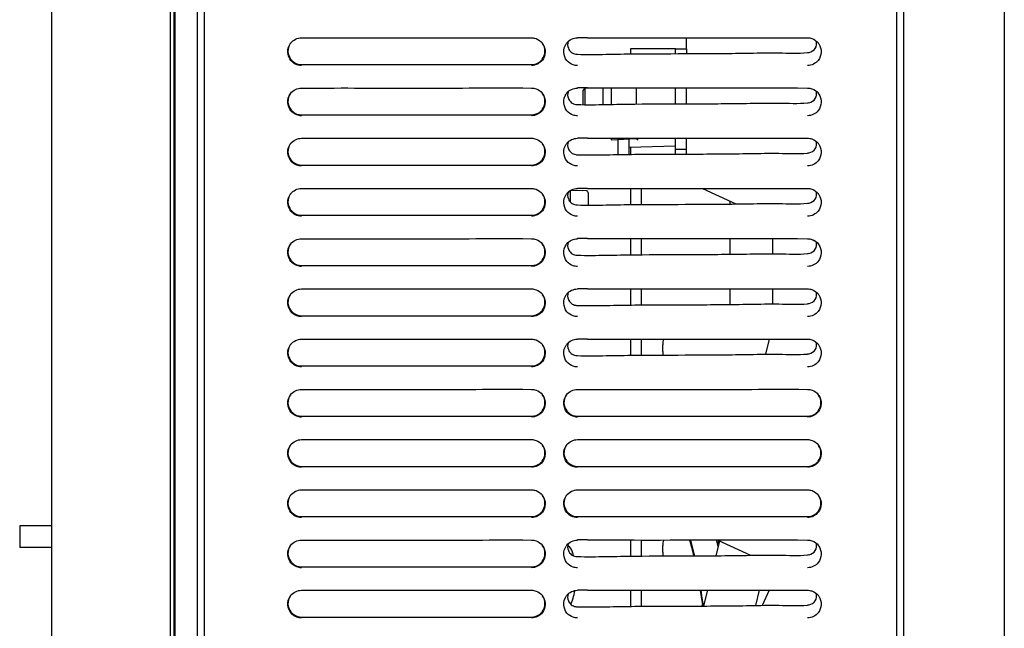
# Model space of a CAD drawing. Header units: millimetres. Extents: x 0 to 1500, y 0 to 1400.
# Tile 4 of 60: x 188 to 325, y 619 to 704. Entities that reach past the tile are written whole.
import ezdxf

# ---------------------------------------------------------------- set-up
doc = ezdxf.new("R2010")
doc.units = ezdxf.units.MM
doc.header["$LTSCALE"] = 91.259259
doc.layers.add('00_COMPONENTS', color=7, linetype='CONTINUOUS')

msp = doc.modelspace()

# ---------------------------------------------------------------- linework, layer by layer
at = {"layer": '00_COMPONENTS', "color": 7, "linetype": 'CONTINUOUS'}
for p, q in [((192.28, 471.58), (192.28, 996.08)), ((208.78, 996.08), (208.78, 480.08)), ((209.49, 479.47), (209.49, 996.08)), ((212.58, 459.58), (212.58, 996.08)), ((213.58, 459.08), (213.58, 996.08)), ((310.13, 459.58), (310.13, 996.08)), ((311.13, 459.58), (311.13, 867.27)), ((325.13, 864.7), (325.13, 461.17)), ((209.28, 723.08), (209.28, 479.68)), ((227.08, 701.62), (227.9, 701.62)), ((257.99, 701.63), (259.18, 701.62)), ((280.78, 700.19), (280.78, 701.62)), ((296.28, 701.63), (297.68, 701.62)), ((279.28, 700.08), (280.78, 700.08)), ((280.78, 700.08), (280.78, 699.41)), ((227.08, 694.62), (227.9, 694.62)), ((257.99, 694.63), (259.18, 694.62)), ((266.38, 694.28), (266.68, 694.58)), ((266.38, 692.32), (266.38, 694.28)), ((266.68, 692.32), (266.68, 694.58)), ((269.18, 694.58), (266.68, 694.58)), ((269.18, 692.34), (269.18, 694.62)), ((270.28, 694.62), (270.28, 692.35)), ((273.78, 694.62), (273.78, 692.38)), ((280.78, 692.41), (280.78, 694.62)), ((296.28, 694.63), (297.68, 694.62)), ((227.08, 687.62), (227.9, 687.62)), ((257.99, 687.63), (259.18, 687.62)), ((270.28, 687.62), (270.28, 687.4)), ((270.28, 687.4), (273.78, 687.58)), ((271.28, 685.36), (271.28, 687.45)), ((273.78, 687.62), (273.78, 687.58)), ((279.11, 687.62), (279.09, 687.58)), ((280.78, 685.41), (280.78, 687.62)), ((296.28, 687.63), (297.68, 687.62)), ((272.78, 686.36), (279.28, 686.58)), ((279.28, 686.08), (280.78, 686.08)), ((227.08, 680.62), (227.9, 680.62)), ((257.99, 680.63), (259.18, 680.62)), ((264.37, 680.18), (264.58, 680.18)), ((264.58, 680.33), (264.58, 678.75)), ((264.66, 680.38), (266.28, 680.34)), ((266.28, 680.34), (266.28, 680.32)), ((266.79, 680.31), (266.28, 680.32)), ((267.08, 680.01), (267.08, 678.33)), ((274.48, 680.62), (274.48, 678.39)), ((283.03, 680.62), (287.66, 678.46)), ((296.28, 680.63), (297.68, 680.62)), ((286.88, 678.46), (286.88, 678.83)), ((227.08, 673.62), (227.9, 673.62)), ((257.99, 673.63), (259.18, 673.62)), ((274.48, 673.62), (274.48, 671.39)), ((286.88, 671.46), (286.88, 673.62)), ((292.78, 673.62), (292.78, 671.52)), ((296.28, 673.63), (297.68, 673.62)), ((298.21, 673.54), (298.67, 673.33)), ((227.08, 666.62), (227.9, 666.62)), ((257.99, 666.63), (259.18, 666.62)), ((274.48, 666.62), (274.48, 664.39)), ((286.88, 664.46), (286.88, 666.62)), ((292.78, 666.62), (292.78, 664.52)), ((296.28, 666.63), (297.68, 666.62)), ((227.08, 659.62), (227.9, 659.62)), ((257.99, 659.63), (259.18, 659.62)), ((274.48, 659.62), (274.48, 657.39)), ((292.32, 659.62), (291.8, 657.52)), ((296.28, 659.63), (297.68, 659.62)), ((277.48, 657.91), (277.48, 658.85)), ((227.08, 652.62), (227.9, 652.62)), ((257.99, 652.63), (259.18, 652.62)), ((265.58, 652.62), (266.4, 652.62)), ((296.49, 652.63), (297.68, 652.62)), ((227.08, 645.62), (227.9, 645.62)), ((257.99, 645.63), (259.18, 645.62)), ((265.58, 645.62), (266.4, 645.62)), ((296.49, 645.63), (297.68, 645.62)), ((227.08, 638.62), (227.9, 638.62)), ((257.99, 638.63), (259.18, 638.62)), ((265.58, 638.62), (266.4, 638.62)), ((296.49, 638.63), (297.68, 638.62)), ((187.78, 633.58), (187.78, 630.58)), ((192.28, 633.58), (187.78, 633.58)), ((192.28, 630.58), (187.78, 630.58)), ((227.08, 631.62), (227.9, 631.62)), ((257.99, 631.63), (259.18, 631.62)), ((274.48, 631.62), (274.48, 629.39)), ((277.48, 629.91), (277.48, 630.85)), ((281.24, 631.62), (281.36, 631.15)), ((281.29, 631.62), (281.45, 631.03)), ((281.36, 631.15), (281.62, 630.12)), ((281.37, 631.62), (281.51, 631.06)), ((281.45, 631.03), (281.68, 630.05)), ((281.51, 631.06), (281.75, 630.08)), ((285.42, 631.51), (284.91, 629.44)), ((285.04, 631.53), (285.02, 631.62)), ((285.23, 630.73), (285.04, 631.53)), ((285.26, 631.58), (285.14, 631.1)), ((285.18, 631.62), (289.74, 629.49)), ((296.28, 631.63), (297.68, 631.62)), ((281.62, 630.12), (281.78, 629.42)), ((281.68, 630.05), (281.83, 629.42)), ((281.75, 630.08), (281.9, 629.42)), ((227.08, 624.62), (227.9, 624.62)), ((257.99, 624.63), (259.18, 624.62)), ((265.17, 624.32), (265.21, 624.58)), ((274.48, 624.62), (274.48, 622.39)), ((282.71, 624.62), (282.71, 624.61)), ((282.71, 624.61), (282.89, 623.45)), ((282.74, 624.62), (282.87, 623.79)), ((282.79, 624.62), (282.91, 623.83)), ((282.87, 623.79), (283.03, 622.68)), ((282.91, 623.83), (283.07, 622.73)), ((283.73, 624.62), (283.19, 622.43)), ((290.94, 624.62), (290.42, 622.5)), ((292.33, 624.62), (291.37, 622.51)), ((296.28, 624.63), (297.68, 624.62)), ((282.89, 623.45), (283.01, 622.61)), ((283.03, 622.69), (282.96, 622.42)), ((283.03, 622.68), (283.07, 622.43)), ((283.07, 622.73), (283.11, 622.43))]:
    msp.add_line(p, q, dxfattribs=at)
at = {"layer": '00_COMPONENTS', "color": 3, "linetype": 'CONTINUOUS'}
for p, q in [((272.98, 700.08), (272.98, 699.37)), ((279.28, 700.08), (272.98, 700.08)), ((279.28, 699.41), (279.28, 700.08)), ((279.28, 692.41), (279.28, 694.62)), ((272.78, 685.37), (272.78, 687.53)), ((279.28, 685.41), (279.28, 687.62)), ((272.98, 686.36), (272.98, 685.37)), ((272.98, 680.62), (272.98, 678.37)), ((272.98, 673.62), (272.98, 671.37)), ((272.98, 666.62), (272.98, 664.37)), ((272.98, 659.62), (272.98, 657.37)), ((272.98, 631.62), (272.98, 629.37)), ((272.98, 624.62), (272.98, 622.37))]:
    msp.add_line(p, q, dxfattribs=at)
at = {"layer": '00_COMPONENTS', "color": 7, "linetype": 'CONTINUOUS'}
for centre, radius, start, end in [((227.13, 699.7), 1.95, 143.0601, 146.2015), ((259.14, 699.7), 1.94, 33.8133, 37.1643), ((265.62, 699.7), 1.94, 141.151, 146.1892), ((267.07, 296.38), 405.25, 90.0106, 90.2106), ((297.64, 699.7), 1.95, 33.8259, 36.8542), ((265.63, 700.88), 1.56, 260.0077, 268.3049), ((297.51, 701.39), 1.84, 275.3239, 282.3016), ((227.13, 692.7), 1.95, 143.0601, 146.2015), ((259.14, 692.7), 1.94, 33.8133, 37.1643), ((265.62, 692.7), 1.94, 141.151, 146.1892), ((267.07, 289.38), 405.25, 90.0106, 90.2106), ((297.64, 692.7), 1.95, 33.8259, 36.8542), ((265.63, 693.88), 1.56, 260.0077, 268.3049), ((297.51, 694.39), 1.84, 275.3239, 282.3016), ((227.13, 685.7), 1.95, 143.0601, 146.2015), ((259.14, 685.7), 1.94, 33.8133, 37.1643), ((265.62, 685.7), 1.94, 141.151, 146.1892), ((267.07, 282.38), 405.25, 90.0106, 90.2106), ((297.64, 685.7), 1.95, 33.8259, 36.8542), ((297.51, 687.39), 1.84, 275.3239, 282.3016), ((265.63, 686.88), 1.56, 260.0077, 268.3049), ((265.62, 678.7), 1.94, 141.151, 146.1892), ((267.07, 275.38), 405.25, 90.0106, 90.2106), ((266.78, 680.01), 0.299, 78.8443, 88.6661), ((266.78, 680.01), 0.306, 0.0209, 9.7893), ((227.13, 678.7), 1.95, 143.0601, 146.2015), ((259.14, 678.7), 1.94, 33.8133, 37.1643), ((297.51, 680.39), 1.84, 275.3239, 282.3016), ((297.64, 678.7), 1.95, 33.8259, 36.8542), ((265.63, 679.88), 1.56, 260.0077, 268.3049), ((267.07, 268.38), 405.25, 90.0106, 90.2106), ((227.13, 671.7), 1.95, 143.0601, 146.2015), ((259.14, 671.7), 1.94, 33.8133, 37.1643), ((265.62, 671.7), 1.94, 141.151, 146.1892), ((297.64, 671.7), 1.95, 33.8259, 36.8542), ((265.63, 672.88), 1.56, 260.0077, 268.3049), ((297.51, 673.39), 1.84, 275.3239, 282.3016), ((267.07, 261.38), 405.25, 90.0106, 90.2106), ((227.13, 664.7), 1.95, 143.0601, 146.2015), ((259.14, 664.7), 1.94, 33.8133, 37.1643), ((265.62, 664.7), 1.94, 141.151, 146.1892), ((297.64, 664.7), 1.95, 33.8259, 36.8542), ((265.63, 665.88), 1.56, 260.0077, 268.3049), ((297.51, 666.39), 1.84, 275.3239, 282.3016), ((267.07, 254.38), 405.25, 90.0106, 90.2106), ((279.48, 658.85), 2, 157.3731, 180), ((227.13, 657.7), 1.95, 143.0601, 146.2015), ((259.14, 657.7), 1.94, 33.8133, 37.1643), ((265.62, 657.7), 1.94, 141.151, 146.1892), ((279.48, 657.91), 2, 180, 194.6489), ((297.64, 657.7), 1.95, 33.8259, 36.8542), ((265.63, 658.88), 1.56, 260.0077, 268.3049), ((297.51, 659.39), 1.84, 275.3239, 282.3016), ((227.13, 650.7), 1.95, 143.0601, 146.2015), ((259.14, 650.7), 1.94, 33.8133, 37.1643), ((265.63, 650.7), 1.95, 143.0601, 146.2015), ((297.64, 650.7), 1.94, 33.8133, 37.1643), ((227.13, 643.7), 1.95, 143.0601, 146.2015), ((259.14, 643.7), 1.94, 33.8133, 37.1643), ((265.63, 643.7), 1.95, 143.0601, 146.2015), ((297.64, 643.7), 1.94, 33.8133, 37.1643), ((227.13, 636.7), 1.95, 143.0601, 146.2015), ((259.14, 636.7), 1.94, 33.8133, 37.1643), ((265.63, 636.7), 1.95, 143.0601, 146.2015), ((297.64, 636.7), 1.94, 33.8133, 37.1643), ((227.13, 629.7), 1.95, 143.0601, 146.2015), ((259.14, 629.7), 1.94, 33.8133, 37.1643), ((265.62, 629.7), 1.94, 141.151, 146.1892), ((263.37, 629.48), 1.6, 16.1914, 57.5462), ((267.07, 226.38), 405.25, 90.0106, 90.2106), ((279.48, 630.85), 2, 157.3731, 180), ((297.64, 629.7), 1.95, 33.8259, 36.8542), ((253.38, 626.58), 12, 13.7644, 16.1914), ((265.63, 630.88), 1.56, 260.0077, 268.3049), ((279.48, 629.91), 2, 180, 194.6489), ((297.51, 631.39), 1.84, 275.3239, 282.3016), ((227.13, 622.7), 1.95, 143.0601, 146.2015), ((259.14, 622.7), 1.94, 33.8133, 37.1643), ((265.62, 622.7), 1.94, 141.151, 146.1892), ((253.38, 626.58), 12, 343.8086, 349.1445), ((267.07, 219.38), 405.25, 90.0106, 90.2106), ((297.64, 622.7), 1.95, 33.8259, 36.8542), ((263.37, 623.68), 1.6, 321.979, 343.8086), ((265.63, 623.88), 1.56, 260.0077, 268.3049), ((297.51, 624.39), 1.84, 275.3239, 282.3016)]:
    msp.add_arc(centre, radius, start, end, dxfattribs=at)
msp.add_ellipse((272.98, 687.87), major_axis=(0.575, 0.606), ratio=0.916404, start_param=-1.222055, end_param=-1.164335, dxfattribs=at)
for points, knots in [([(225.62, 698.44), (225.36, 698.76), (225.03, 699.59), (225.28, 700.44), (225.51, 700.78)], [0, 0, 0, 0, 0.500126, 1, 1, 1, 1]), ([(225.53, 700.82), (225.32, 700.5), (225.07, 699.7), (225.37, 698.92), (225.61, 698.61)], [0, 0, 0, 0, 0.500122, 1, 1, 1, 1]), ([(227.9, 701.62), (232.92, 701.63), (242.95, 701.61), (252.98, 701.63), (257.99, 701.63)], [0, 0, 0, 0, 0.500392, 1, 1, 1, 1]), ([(260.67, 698.62), (260.9, 698.93), (261.19, 699.71), (260.95, 700.5), (260.73, 700.82)], [0, 0, 0, 0, 0.4999, 1, 1, 1, 1]), ([(260.76, 700.78), (260.98, 700.45), (261.23, 699.63), (260.93, 698.82), (260.69, 698.51)], [0, 0, 0, 0, 0.49993, 1, 1, 1, 1]), ([(264.12, 698.45), (263.86, 698.77), (263.53, 699.59), (263.78, 700.44), (264.01, 700.78)], [0, 0, 0, 0, 0.500168, 1, 1, 1, 1]), ([(267, 701.63), (269.47, 701.63), (279.23, 701.62), (288.99, 701.64), (296.28, 701.63)], [0, 0, 0, 0, 0.253334, 1, 1, 1, 1]), ([(297.9, 699.58), (298.24, 699.66), (298.91, 700.05), (299, 700.83), (298.92, 701.16)], [0, 0, 0, 0, 0.500439, 1, 1, 1, 1]), ([(299.26, 700.78), (299.48, 700.45), (299.73, 699.62), (299.42, 698.8), (299.17, 698.48)], [0, 0, 0, 0, 0.499832, 1, 1, 1, 1]), ([(264.32, 700.16), (264.4, 699.95), (264.69, 699.56), (265.13, 699.38), (265.36, 699.34)], [0, 0, 0, 0, 0.499017, 1, 1, 1, 1]), ([(265.58, 699.32), (266.92, 699.28), (269.6, 699.32), (274.94, 699.42), (280.3, 699.4), (285.65, 699.44), (289.66, 699.48), (293.67, 699.58), (296.35, 699.42), (297.68, 699.55)], [0, 0, 0, 0, 0.124992, 0.250011, 0.500007, 0.625006, 0.750012, 0.874986, 1, 1, 1, 1]), ([(225.61, 698.61), (225.7, 698.5), (226.09, 698.1), (226.67, 697.89), (227.08, 697.89)], [0, 0, 0, 0, 0.257437, 1, 1, 1, 1]), ([(227.08, 697.89), (232.43, 697.87), (243.13, 697.91), (253.83, 697.87), (259.18, 697.89)], [0, 0, 0, 0, 0.499992, 1, 1, 1, 1]), ([(259.18, 697.89), (259.6, 697.89), (260.19, 698.1), (260.58, 698.51), (260.67, 698.62)], [0, 0, 0, 0, 0.742427, 1, 1, 1, 1]), ([(225.62, 691.44), (225.36, 691.76), (225.03, 692.59), (225.28, 693.44), (225.51, 693.78)], [0, 0, 0, 0, 0.500126, 1, 1, 1, 1]), ([(225.53, 693.82), (225.32, 693.5), (225.07, 692.7), (225.37, 691.92), (225.61, 691.61)], [0, 0, 0, 0, 0.500122, 1, 1, 1, 1]), ([(227.9, 694.62), (232.92, 694.63), (242.95, 694.61), (252.98, 694.63), (257.99, 694.63)], [0, 0, 0, 0, 0.500392, 1, 1, 1, 1]), ([(260.67, 691.62), (260.9, 691.93), (261.19, 692.71), (260.95, 693.5), (260.73, 693.82)], [0, 0, 0, 0, 0.4999, 1, 1, 1, 1]), ([(260.76, 693.78), (260.98, 693.45), (261.23, 692.63), (260.93, 691.82), (260.69, 691.51)], [0, 0, 0, 0, 0.49993, 1, 1, 1, 1]), ([(264.12, 691.45), (263.86, 691.77), (263.53, 692.59), (263.78, 693.44), (264.01, 693.78)], [0, 0, 0, 0, 0.500168, 1, 1, 1, 1]), ([(267, 694.63), (269.47, 694.63), (279.23, 694.62), (288.99, 694.64), (296.28, 694.63)], [0, 0, 0, 0, 0.253334, 1, 1, 1, 1]), ([(297.9, 692.58), (298.24, 692.66), (298.91, 693.05), (299, 693.83), (298.92, 694.16)], [0, 0, 0, 0, 0.500439, 1, 1, 1, 1]), ([(299.26, 693.78), (299.48, 693.45), (299.73, 692.62), (299.42, 691.8), (299.17, 691.48)], [0, 0, 0, 0, 0.499832, 1, 1, 1, 1]), ([(264.32, 693.16), (264.4, 692.95), (264.69, 692.56), (265.13, 692.38), (265.36, 692.34)], [0, 0, 0, 0, 0.499017, 1, 1, 1, 1]), ([(265.58, 692.32), (266.92, 692.28), (269.6, 692.32), (274.94, 692.42), (280.3, 692.4), (285.65, 692.44), (289.66, 692.48), (293.67, 692.58), (296.35, 692.42), (297.68, 692.55)], [0, 0, 0, 0, 0.124992, 0.250011, 0.500007, 0.625006, 0.750012, 0.874986, 1, 1, 1, 1]), ([(225.61, 691.61), (225.7, 691.5), (226.09, 691.1), (226.67, 690.89), (227.08, 690.89)], [0, 0, 0, 0, 0.257437, 1, 1, 1, 1]), ([(227.08, 690.89), (232.43, 690.87), (243.13, 690.91), (253.83, 690.87), (259.18, 690.89)], [0, 0, 0, 0, 0.499992, 1, 1, 1, 1]), ([(259.18, 690.89), (259.6, 690.89), (260.19, 691.1), (260.58, 691.51), (260.67, 691.62)], [0, 0, 0, 0, 0.742427, 1, 1, 1, 1]), ([(225.62, 684.44), (225.36, 684.76), (225.03, 685.59), (225.28, 686.44), (225.51, 686.78)], [0, 0, 0, 0, 0.500126, 1, 1, 1, 1]), ([(225.53, 686.82), (225.32, 686.5), (225.07, 685.7), (225.37, 684.92), (225.61, 684.61)], [0, 0, 0, 0, 0.500122, 1, 1, 1, 1]), ([(227.9, 687.62), (232.92, 687.63), (242.95, 687.61), (252.98, 687.63), (257.99, 687.63)], [0, 0, 0, 0, 0.500392, 1, 1, 1, 1]), ([(260.67, 684.62), (260.9, 684.93), (261.19, 685.71), (260.95, 686.5), (260.73, 686.82)], [0, 0, 0, 0, 0.4999, 1, 1, 1, 1]), ([(260.76, 686.78), (260.98, 686.45), (261.23, 685.63), (260.93, 684.82), (260.69, 684.51)], [0, 0, 0, 0, 0.49993, 1, 1, 1, 1]), ([(264.12, 684.45), (263.86, 684.77), (263.53, 685.59), (263.78, 686.44), (264.01, 686.78)], [0, 0, 0, 0, 0.500168, 1, 1, 1, 1]), ([(267, 687.63), (269.47, 687.63), (279.23, 687.62), (288.99, 687.64), (296.28, 687.63)], [0, 0, 0, 0, 0.253334, 1, 1, 1, 1]), ([(273.78, 687.58), (273.78, 687.58), (273.79, 687.58), (273.8, 687.58), (273.81, 687.57), (273.82, 687.56), (273.85, 687.53), (273.89, 687.5), (273.93, 687.47), (273.99, 687.42), (274.04, 687.38), (274.07, 687.36)], [0, 0, 0, 0, 0.011365, 0.034419, 0.068419, 0.112119, 0.222757, 0.356163, 0.504873, 0.663838, 1, 1, 1, 1]), ([(297.9, 685.58), (298.24, 685.66), (298.91, 686.05), (299, 686.83), (298.92, 687.16)], [0, 0, 0, 0, 0.500439, 1, 1, 1, 1]), ([(299.26, 686.78), (299.48, 686.45), (299.73, 685.62), (299.42, 684.8), (299.17, 684.48)], [0, 0, 0, 0, 0.499832, 1, 1, 1, 1]), ([(264.32, 686.16), (264.4, 685.95), (264.69, 685.56), (265.13, 685.38), (265.36, 685.34)], [0, 0, 0, 0, 0.499017, 1, 1, 1, 1]), ([(265.58, 685.32), (266.92, 685.28), (269.6, 685.32), (274.94, 685.42), (280.3, 685.4), (285.65, 685.44), (289.66, 685.48), (293.67, 685.58), (296.35, 685.42), (297.68, 685.55)], [0, 0, 0, 0, 0.124992, 0.250011, 0.500007, 0.625006, 0.750012, 0.874986, 1, 1, 1, 1]), ([(225.61, 684.61), (225.7, 684.5), (226.09, 684.1), (226.67, 683.89), (227.08, 683.89)], [0, 0, 0, 0, 0.257437, 1, 1, 1, 1]), ([(259.18, 683.89), (259.6, 683.89), (260.19, 684.1), (260.58, 684.51), (260.67, 684.62)], [0, 0, 0, 0, 0.742427, 1, 1, 1, 1]), ([(227.08, 683.89), (232.43, 683.87), (243.13, 683.91), (253.83, 683.87), (259.18, 683.89)], [0, 0, 0, 0, 0.499992, 1, 1, 1, 1]), ([(227.9, 680.62), (232.92, 680.63), (242.95, 680.61), (252.98, 680.63), (257.99, 680.63)], [0, 0, 0, 0, 0.500392, 1, 1, 1, 1]), ([(267.08, 680.06), (267.07, 680.12), (267.01, 680.23), (266.9, 680.29), (266.84, 680.3)], [0, 0, 0, 0, 0.500098, 1, 1, 1, 1]), ([(267, 680.63), (269.47, 680.63), (279.23, 680.62), (288.99, 680.64), (296.28, 680.63)], [0, 0, 0, 0, 0.253334, 1, 1, 1, 1]), ([(297.9, 678.58), (298.24, 678.66), (298.91, 679.05), (299, 679.83), (298.92, 680.16)], [0, 0, 0, 0, 0.500439, 1, 1, 1, 1]), ([(225.62, 677.44), (225.36, 677.76), (225.03, 678.59), (225.28, 679.44), (225.51, 679.78)], [0, 0, 0, 0, 0.500126, 1, 1, 1, 1]), ([(225.53, 679.82), (225.32, 679.5), (225.07, 678.7), (225.37, 677.92), (225.61, 677.61)], [0, 0, 0, 0, 0.500122, 1, 1, 1, 1]), ([(260.67, 677.62), (260.9, 677.93), (261.19, 678.71), (260.95, 679.5), (260.73, 679.82)], [0, 0, 0, 0, 0.4999, 1, 1, 1, 1]), ([(260.76, 679.78), (260.98, 679.45), (261.23, 678.63), (260.93, 677.82), (260.69, 677.51)], [0, 0, 0, 0, 0.49993, 1, 1, 1, 1]), ([(264.12, 677.45), (263.86, 677.77), (263.53, 678.59), (263.78, 679.44), (264.01, 679.78)], [0, 0, 0, 0, 0.500168, 1, 1, 1, 1]), ([(264.32, 679.16), (264.4, 678.95), (264.69, 678.56), (265.13, 678.38), (265.36, 678.34)], [0, 0, 0, 0, 0.499017, 1, 1, 1, 1]), ([(265.58, 678.32), (266.92, 678.28), (269.6, 678.32), (274.94, 678.42), (280.3, 678.4), (285.65, 678.44), (289.66, 678.48), (293.67, 678.58), (296.35, 678.42), (297.68, 678.55)], [0, 0, 0, 0, 0.124992, 0.250011, 0.500007, 0.625006, 0.750012, 0.874986, 1, 1, 1, 1]), ([(299.26, 679.78), (299.48, 679.45), (299.73, 678.62), (299.42, 677.8), (299.17, 677.48)], [0, 0, 0, 0, 0.499832, 1, 1, 1, 1]), ([(225.61, 677.61), (225.7, 677.5), (226.09, 677.1), (226.67, 676.89), (227.08, 676.89)], [0, 0, 0, 0, 0.257437, 1, 1, 1, 1]), ([(259.18, 676.89), (259.6, 676.89), (260.19, 677.1), (260.58, 677.51), (260.67, 677.62)], [0, 0, 0, 0, 0.742427, 1, 1, 1, 1]), ([(227.08, 676.89), (232.43, 676.87), (243.13, 676.91), (253.83, 676.87), (259.18, 676.89)], [0, 0, 0, 0, 0.499992, 1, 1, 1, 1]), ([(227.9, 673.62), (232.92, 673.63), (242.95, 673.61), (252.98, 673.63), (257.99, 673.63)], [0, 0, 0, 0, 0.500392, 1, 1, 1, 1]), ([(267, 673.63), (269.47, 673.63), (279.23, 673.62), (288.99, 673.64), (296.28, 673.63)], [0, 0, 0, 0, 0.253334, 1, 1, 1, 1]), ([(297.9, 671.58), (298.24, 671.66), (298.91, 672.05), (299, 672.83), (298.92, 673.16)], [0, 0, 0, 0, 0.500439, 1, 1, 1, 1]), ([(225.62, 670.44), (225.36, 670.76), (225.03, 671.59), (225.28, 672.44), (225.51, 672.78)], [0, 0, 0, 0, 0.500126, 1, 1, 1, 1]), ([(225.53, 672.82), (225.32, 672.5), (225.07, 671.7), (225.37, 670.92), (225.61, 670.61)], [0, 0, 0, 0, 0.500122, 1, 1, 1, 1]), ([(260.67, 670.62), (260.9, 670.93), (261.19, 671.71), (260.95, 672.5), (260.73, 672.82)], [0, 0, 0, 0, 0.4999, 1, 1, 1, 1]), ([(260.76, 672.78), (260.98, 672.45), (261.23, 671.63), (260.93, 670.82), (260.69, 670.51)], [0, 0, 0, 0, 0.49993, 1, 1, 1, 1]), ([(264.12, 670.45), (263.86, 670.77), (263.53, 671.59), (263.78, 672.44), (264.01, 672.78)], [0, 0, 0, 0, 0.500168, 1, 1, 1, 1]), ([(264.32, 672.16), (264.4, 671.95), (264.69, 671.56), (265.13, 671.38), (265.36, 671.34)], [0, 0, 0, 0, 0.499017, 1, 1, 1, 1]), ([(299.26, 672.78), (299.48, 672.45), (299.73, 671.62), (299.42, 670.8), (299.17, 670.48)], [0, 0, 0, 0, 0.499832, 1, 1, 1, 1]), ([(225.61, 670.61), (225.7, 670.5), (226.09, 670.1), (226.67, 669.89), (227.08, 669.89)], [0, 0, 0, 0, 0.257437, 1, 1, 1, 1]), ([(259.18, 669.89), (259.6, 669.89), (260.19, 670.1), (260.58, 670.51), (260.67, 670.62)], [0, 0, 0, 0, 0.742427, 1, 1, 1, 1]), ([(265.58, 671.32), (266.92, 671.28), (269.6, 671.32), (274.94, 671.42), (280.3, 671.4), (285.65, 671.44), (289.66, 671.48), (293.67, 671.58), (296.35, 671.42), (297.68, 671.55)], [0, 0, 0, 0, 0.124992, 0.250011, 0.500007, 0.625006, 0.750012, 0.874986, 1, 1, 1, 1]), ([(227.08, 669.89), (232.43, 669.87), (243.13, 669.91), (253.83, 669.87), (259.18, 669.89)], [0, 0, 0, 0, 0.499992, 1, 1, 1, 1]), ([(227.9, 666.62), (232.92, 666.63), (242.95, 666.61), (252.98, 666.63), (257.99, 666.63)], [0, 0, 0, 0, 0.500392, 1, 1, 1, 1]), ([(267, 666.63), (269.47, 666.63), (279.23, 666.62), (288.99, 666.64), (296.28, 666.63)], [0, 0, 0, 0, 0.253334, 1, 1, 1, 1]), ([(297.9, 664.58), (298.24, 664.66), (298.91, 665.05), (299, 665.83), (298.92, 666.16)], [0, 0, 0, 0, 0.500439, 1, 1, 1, 1]), ([(225.62, 663.44), (225.36, 663.76), (225.03, 664.59), (225.28, 665.44), (225.51, 665.78)], [0, 0, 0, 0, 0.500126, 1, 1, 1, 1]), ([(225.53, 665.82), (225.32, 665.5), (225.07, 664.7), (225.37, 663.92), (225.61, 663.61)], [0, 0, 0, 0, 0.500122, 1, 1, 1, 1]), ([(260.67, 663.62), (260.9, 663.93), (261.19, 664.71), (260.95, 665.5), (260.73, 665.82)], [0, 0, 0, 0, 0.4999, 1, 1, 1, 1]), ([(260.76, 665.78), (260.98, 665.45), (261.23, 664.63), (260.93, 663.82), (260.69, 663.51)], [0, 0, 0, 0, 0.49993, 1, 1, 1, 1]), ([(264.12, 663.45), (263.86, 663.77), (263.53, 664.59), (263.78, 665.44), (264.01, 665.78)], [0, 0, 0, 0, 0.500168, 1, 1, 1, 1]), ([(264.32, 665.16), (264.4, 664.95), (264.69, 664.56), (265.13, 664.38), (265.36, 664.34)], [0, 0, 0, 0, 0.499017, 1, 1, 1, 1]), ([(299.26, 665.78), (299.48, 665.45), (299.73, 664.62), (299.42, 663.8), (299.17, 663.48)], [0, 0, 0, 0, 0.499832, 1, 1, 1, 1]), ([(225.61, 663.61), (225.7, 663.5), (226.09, 663.1), (226.67, 662.89), (227.08, 662.89)], [0, 0, 0, 0, 0.257437, 1, 1, 1, 1]), ([(259.18, 662.89), (259.6, 662.89), (260.19, 663.1), (260.58, 663.51), (260.67, 663.62)], [0, 0, 0, 0, 0.742427, 1, 1, 1, 1]), ([(265.58, 664.32), (266.92, 664.28), (269.6, 664.32), (274.94, 664.42), (280.3, 664.4), (285.65, 664.44), (289.66, 664.48), (293.67, 664.58), (296.35, 664.42), (297.68, 664.55)], [0, 0, 0, 0, 0.124992, 0.250011, 0.500007, 0.625006, 0.750012, 0.874986, 1, 1, 1, 1]), ([(227.08, 662.89), (232.43, 662.87), (243.13, 662.91), (253.83, 662.87), (259.18, 662.89)], [0, 0, 0, 0, 0.499992, 1, 1, 1, 1]), ([(227.9, 659.62), (232.92, 659.63), (242.95, 659.61), (252.98, 659.63), (257.99, 659.63)], [0, 0, 0, 0, 0.500392, 1, 1, 1, 1]), ([(267, 659.63), (269.47, 659.63), (279.23, 659.62), (288.99, 659.64), (296.28, 659.63)], [0, 0, 0, 0, 0.253334, 1, 1, 1, 1]), ([(225.62, 656.44), (225.36, 656.76), (225.03, 657.59), (225.28, 658.44), (225.51, 658.78)], [0, 0, 0, 0, 0.500126, 1, 1, 1, 1]), ([(225.53, 658.82), (225.32, 658.5), (225.07, 657.7), (225.37, 656.92), (225.61, 656.61)], [0, 0, 0, 0, 0.500122, 1, 1, 1, 1]), ([(260.67, 656.62), (260.9, 656.93), (261.19, 657.71), (260.95, 658.5), (260.73, 658.82)], [0, 0, 0, 0, 0.4999, 1, 1, 1, 1]), ([(260.76, 658.78), (260.98, 658.45), (261.23, 657.63), (260.93, 656.82), (260.69, 656.51)], [0, 0, 0, 0, 0.49993, 1, 1, 1, 1]), ([(264.12, 656.45), (263.86, 656.77), (263.53, 657.59), (263.78, 658.44), (264.01, 658.78)], [0, 0, 0, 0, 0.500168, 1, 1, 1, 1]), ([(264.32, 658.16), (264.4, 657.95), (264.69, 657.56), (265.13, 657.38), (265.36, 657.34)], [0, 0, 0, 0, 0.499017, 1, 1, 1, 1]), ([(297.9, 657.58), (298.24, 657.66), (298.91, 658.05), (299, 658.83), (298.92, 659.16)], [0, 0, 0, 0, 0.500439, 1, 1, 1, 1]), ([(299.26, 658.78), (299.48, 658.45), (299.73, 657.62), (299.42, 656.8), (299.17, 656.48)], [0, 0, 0, 0, 0.499832, 1, 1, 1, 1]), ([(225.61, 656.61), (225.7, 656.5), (226.09, 656.1), (226.67, 655.89), (227.08, 655.89)], [0, 0, 0, 0, 0.257437, 1, 1, 1, 1]), ([(259.18, 655.89), (259.6, 655.89), (260.19, 656.1), (260.58, 656.51), (260.67, 656.62)], [0, 0, 0, 0, 0.742427, 1, 1, 1, 1]), ([(265.58, 657.32), (266.92, 657.28), (269.6, 657.32), (274.94, 657.42), (280.3, 657.4), (285.65, 657.44), (289.66, 657.48), (293.67, 657.58), (296.35, 657.42), (297.68, 657.55)], [0, 0, 0, 0, 0.124992, 0.250011, 0.500007, 0.625006, 0.750012, 0.874986, 1, 1, 1, 1]), ([(227.08, 655.89), (232.43, 655.87), (243.13, 655.91), (253.83, 655.87), (259.18, 655.89)], [0, 0, 0, 0, 0.499992, 1, 1, 1, 1]), ([(227.9, 652.62), (232.92, 652.63), (242.95, 652.61), (252.98, 652.63), (257.99, 652.63)], [0, 0, 0, 0, 0.500392, 1, 1, 1, 1]), ([(266.4, 652.62), (271.42, 652.63), (281.45, 652.61), (291.48, 652.63), (296.49, 652.63)], [0, 0, 0, 0, 0.500392, 1, 1, 1, 1]), ([(225.62, 649.44), (225.36, 649.76), (225.03, 650.59), (225.28, 651.44), (225.51, 651.78)], [0, 0, 0, 0, 0.500126, 1, 1, 1, 1]), ([(225.53, 651.82), (225.32, 651.5), (225.07, 650.7), (225.37, 649.92), (225.61, 649.61)], [0, 0, 0, 0, 0.500122, 1, 1, 1, 1]), ([(260.67, 649.62), (260.9, 649.93), (261.19, 650.71), (260.95, 651.5), (260.73, 651.82)], [0, 0, 0, 0, 0.4999, 1, 1, 1, 1]), ([(260.76, 651.78), (260.98, 651.45), (261.23, 650.63), (260.93, 649.82), (260.69, 649.51)], [0, 0, 0, 0, 0.49993, 1, 1, 1, 1]), ([(264.12, 649.44), (263.86, 649.76), (263.53, 650.59), (263.78, 651.44), (264.01, 651.78)], [0, 0, 0, 0, 0.500126, 1, 1, 1, 1]), ([(264.03, 651.82), (263.82, 651.5), (263.57, 650.7), (263.87, 649.92), (264.11, 649.61)], [0, 0, 0, 0, 0.500122, 1, 1, 1, 1]), ([(299.17, 649.62), (299.4, 649.93), (299.69, 650.71), (299.45, 651.5), (299.23, 651.82)], [0, 0, 0, 0, 0.4999, 1, 1, 1, 1]), ([(299.26, 651.78), (299.48, 651.45), (299.73, 650.63), (299.43, 649.82), (299.19, 649.51)], [0, 0, 0, 0, 0.49993, 1, 1, 1, 1]), ([(225.61, 649.61), (225.7, 649.5), (226.09, 649.1), (226.67, 648.89), (227.08, 648.89)], [0, 0, 0, 0, 0.257437, 1, 1, 1, 1]), ([(227.08, 648.89), (232.43, 648.87), (243.13, 648.91), (253.83, 648.87), (259.18, 648.89)], [0, 0, 0, 0, 0.499992, 1, 1, 1, 1]), ([(259.18, 648.89), (259.6, 648.89), (260.19, 649.1), (260.58, 649.51), (260.67, 649.62)], [0, 0, 0, 0, 0.742427, 1, 1, 1, 1]), ([(264.11, 649.61), (264.2, 649.5), (264.59, 649.1), (265.17, 648.89), (265.58, 648.89)], [0, 0, 0, 0, 0.257437, 1, 1, 1, 1]), ([(265.58, 648.89), (270.93, 648.87), (281.63, 648.91), (292.33, 648.87), (297.68, 648.89)], [0, 0, 0, 0, 0.499992, 1, 1, 1, 1]), ([(297.68, 648.89), (298.1, 648.89), (298.69, 649.1), (299.08, 649.51), (299.17, 649.62)], [0, 0, 0, 0, 0.742427, 1, 1, 1, 1]), ([(227.9, 645.62), (232.92, 645.63), (242.95, 645.61), (252.98, 645.63), (257.99, 645.63)], [0, 0, 0, 0, 0.500392, 1, 1, 1, 1]), ([(266.4, 645.62), (271.42, 645.63), (281.45, 645.61), (291.48, 645.63), (296.49, 645.63)], [0, 0, 0, 0, 0.500392, 1, 1, 1, 1]), ([(225.62, 642.44), (225.36, 642.76), (225.03, 643.59), (225.28, 644.44), (225.51, 644.78)], [0, 0, 0, 0, 0.500126, 1, 1, 1, 1]), ([(225.53, 644.82), (225.32, 644.5), (225.07, 643.7), (225.37, 642.92), (225.61, 642.61)], [0, 0, 0, 0, 0.500122, 1, 1, 1, 1]), ([(260.67, 642.62), (260.9, 642.93), (261.19, 643.71), (260.95, 644.5), (260.73, 644.82)], [0, 0, 0, 0, 0.4999, 1, 1, 1, 1]), ([(260.76, 644.78), (260.98, 644.45), (261.23, 643.63), (260.93, 642.82), (260.69, 642.51)], [0, 0, 0, 0, 0.49993, 1, 1, 1, 1]), ([(264.12, 642.44), (263.86, 642.76), (263.53, 643.59), (263.78, 644.44), (264.01, 644.78)], [0, 0, 0, 0, 0.500126, 1, 1, 1, 1]), ([(264.03, 644.82), (263.82, 644.5), (263.57, 643.7), (263.87, 642.92), (264.11, 642.61)], [0, 0, 0, 0, 0.500122, 1, 1, 1, 1]), ([(299.17, 642.62), (299.4, 642.93), (299.69, 643.71), (299.45, 644.5), (299.23, 644.82)], [0, 0, 0, 0, 0.4999, 1, 1, 1, 1]), ([(299.26, 644.78), (299.48, 644.45), (299.73, 643.63), (299.43, 642.82), (299.19, 642.51)], [0, 0, 0, 0, 0.49993, 1, 1, 1, 1]), ([(225.61, 642.61), (225.7, 642.5), (226.09, 642.1), (226.67, 641.89), (227.08, 641.89)], [0, 0, 0, 0, 0.257437, 1, 1, 1, 1]), ([(227.08, 641.89), (232.43, 641.87), (243.13, 641.91), (253.83, 641.87), (259.18, 641.89)], [0, 0, 0, 0, 0.499992, 1, 1, 1, 1]), ([(259.18, 641.89), (259.6, 641.89), (260.19, 642.1), (260.58, 642.51), (260.67, 642.62)], [0, 0, 0, 0, 0.742427, 1, 1, 1, 1]), ([(264.11, 642.61), (264.2, 642.5), (264.59, 642.1), (265.17, 641.89), (265.58, 641.89)], [0, 0, 0, 0, 0.257437, 1, 1, 1, 1]), ([(265.58, 641.89), (270.93, 641.87), (281.63, 641.91), (292.33, 641.87), (297.68, 641.89)], [0, 0, 0, 0, 0.499992, 1, 1, 1, 1]), ([(297.68, 641.89), (298.1, 641.89), (298.69, 642.1), (299.08, 642.51), (299.17, 642.62)], [0, 0, 0, 0, 0.742427, 1, 1, 1, 1]), ([(225.62, 635.44), (225.36, 635.76), (225.03, 636.59), (225.28, 637.44), (225.51, 637.78)], [0, 0, 0, 0, 0.500126, 1, 1, 1, 1]), ([(225.53, 637.82), (225.32, 637.5), (225.07, 636.7), (225.37, 635.92), (225.61, 635.61)], [0, 0, 0, 0, 0.500122, 1, 1, 1, 1]), ([(227.9, 638.62), (232.92, 638.63), (242.95, 638.61), (252.98, 638.63), (257.99, 638.63)], [0, 0, 0, 0, 0.500392, 1, 1, 1, 1]), ([(260.67, 635.62), (260.9, 635.93), (261.19, 636.71), (260.95, 637.5), (260.73, 637.82)], [0, 0, 0, 0, 0.4999, 1, 1, 1, 1]), ([(260.76, 637.78), (260.98, 637.45), (261.23, 636.63), (260.93, 635.82), (260.69, 635.51)], [0, 0, 0, 0, 0.49993, 1, 1, 1, 1]), ([(264.12, 635.44), (263.86, 635.76), (263.53, 636.59), (263.78, 637.44), (264.01, 637.78)], [0, 0, 0, 0, 0.500126, 1, 1, 1, 1]), ([(264.03, 637.82), (263.82, 637.5), (263.57, 636.7), (263.87, 635.92), (264.11, 635.61)], [0, 0, 0, 0, 0.500122, 1, 1, 1, 1]), ([(266.4, 638.62), (271.42, 638.63), (281.45, 638.61), (291.48, 638.63), (296.49, 638.63)], [0, 0, 0, 0, 0.500392, 1, 1, 1, 1]), ([(299.17, 635.62), (299.4, 635.93), (299.69, 636.71), (299.45, 637.5), (299.23, 637.82)], [0, 0, 0, 0, 0.4999, 1, 1, 1, 1]), ([(299.26, 637.78), (299.48, 637.45), (299.73, 636.63), (299.43, 635.82), (299.19, 635.51)], [0, 0, 0, 0, 0.49993, 1, 1, 1, 1]), ([(225.61, 635.61), (225.7, 635.5), (226.09, 635.1), (226.67, 634.89), (227.08, 634.89)], [0, 0, 0, 0, 0.257437, 1, 1, 1, 1]), ([(227.08, 634.89), (232.43, 634.87), (243.13, 634.91), (253.83, 634.87), (259.18, 634.89)], [0, 0, 0, 0, 0.499992, 1, 1, 1, 1]), ([(259.18, 634.89), (259.6, 634.89), (260.19, 635.1), (260.58, 635.51), (260.67, 635.62)], [0, 0, 0, 0, 0.742427, 1, 1, 1, 1]), ([(264.11, 635.61), (264.2, 635.5), (264.59, 635.1), (265.17, 634.89), (265.58, 634.89)], [0, 0, 0, 0, 0.257437, 1, 1, 1, 1]), ([(265.58, 634.89), (270.93, 634.87), (281.63, 634.91), (292.33, 634.87), (297.68, 634.89)], [0, 0, 0, 0, 0.499992, 1, 1, 1, 1]), ([(297.68, 634.89), (298.1, 634.89), (298.69, 635.1), (299.08, 635.51), (299.17, 635.62)], [0, 0, 0, 0, 0.742427, 1, 1, 1, 1]), ([(225.62, 628.44), (225.36, 628.76), (225.03, 629.59), (225.28, 630.44), (225.51, 630.78)], [0, 0, 0, 0, 0.500126, 1, 1, 1, 1]), ([(225.53, 630.82), (225.32, 630.5), (225.07, 629.7), (225.37, 628.92), (225.61, 628.61)], [0, 0, 0, 0, 0.500122, 1, 1, 1, 1]), ([(227.9, 631.62), (232.92, 631.63), (242.95, 631.61), (252.98, 631.63), (257.99, 631.63)], [0, 0, 0, 0, 0.500392, 1, 1, 1, 1]), ([(260.67, 628.62), (260.9, 628.93), (261.19, 629.71), (260.95, 630.5), (260.73, 630.82)], [0, 0, 0, 0, 0.4999, 1, 1, 1, 1]), ([(260.76, 630.78), (260.98, 630.45), (261.23, 629.63), (260.93, 628.82), (260.69, 628.51)], [0, 0, 0, 0, 0.49993, 1, 1, 1, 1]), ([(264.12, 628.45), (263.86, 628.77), (263.53, 629.59), (263.78, 630.44), (264.01, 630.78)], [0, 0, 0, 0, 0.500168, 1, 1, 1, 1]), ([(267, 631.63), (269.47, 631.63), (279.23, 631.62), (288.99, 631.64), (296.28, 631.63)], [0, 0, 0, 0, 0.253334, 1, 1, 1, 1]), ([(297.9, 629.58), (298.24, 629.66), (298.91, 630.05), (299, 630.83), (298.92, 631.16)], [0, 0, 0, 0, 0.500439, 1, 1, 1, 1]), ([(299.26, 630.78), (299.48, 630.45), (299.73, 629.62), (299.42, 628.8), (299.17, 628.48)], [0, 0, 0, 0, 0.499832, 1, 1, 1, 1]), ([(264.32, 630.16), (264.4, 629.95), (264.69, 629.56), (265.13, 629.38), (265.36, 629.34)], [0, 0, 0, 0, 0.499017, 1, 1, 1, 1]), ([(265.58, 629.32), (266.92, 629.28), (269.6, 629.32), (274.94, 629.42), (280.3, 629.4), (285.65, 629.44), (289.66, 629.48), (293.67, 629.58), (296.35, 629.42), (297.68, 629.55)], [0, 0, 0, 0, 0.124992, 0.250011, 0.500007, 0.625006, 0.750012, 0.874986, 1, 1, 1, 1]), ([(225.61, 628.61), (225.7, 628.5), (226.09, 628.1), (226.67, 627.89), (227.08, 627.89)], [0, 0, 0, 0, 0.257437, 1, 1, 1, 1]), ([(227.08, 627.89), (232.43, 627.87), (243.13, 627.91), (253.83, 627.87), (259.18, 627.89)], [0, 0, 0, 0, 0.499992, 1, 1, 1, 1]), ([(259.18, 627.89), (259.6, 627.89), (260.19, 628.1), (260.58, 628.51), (260.67, 628.62)], [0, 0, 0, 0, 0.742427, 1, 1, 1, 1]), ([(225.62, 621.44), (225.36, 621.76), (225.03, 622.59), (225.28, 623.44), (225.51, 623.78)], [0, 0, 0, 0, 0.500126, 1, 1, 1, 1]), ([(225.53, 623.82), (225.32, 623.5), (225.07, 622.7), (225.37, 621.92), (225.61, 621.61)], [0, 0, 0, 0, 0.500122, 1, 1, 1, 1]), ([(227.9, 624.62), (232.92, 624.63), (242.95, 624.61), (252.98, 624.63), (257.99, 624.63)], [0, 0, 0, 0, 0.500392, 1, 1, 1, 1]), ([(260.67, 621.62), (260.9, 621.93), (261.19, 622.71), (260.95, 623.5), (260.73, 623.82)], [0, 0, 0, 0, 0.4999, 1, 1, 1, 1]), ([(260.76, 623.78), (260.98, 623.45), (261.23, 622.63), (260.93, 621.82), (260.69, 621.51)], [0, 0, 0, 0, 0.49993, 1, 1, 1, 1]), ([(264.12, 621.45), (263.86, 621.77), (263.53, 622.59), (263.78, 623.44), (264.01, 623.78)], [0, 0, 0, 0, 0.500168, 1, 1, 1, 1]), ([(267, 624.63), (269.47, 624.63), (279.23, 624.62), (288.99, 624.64), (296.28, 624.63)], [0, 0, 0, 0, 0.253334, 1, 1, 1, 1]), ([(297.9, 622.58), (298.24, 622.66), (298.91, 623.05), (299, 623.83), (298.92, 624.16)], [0, 0, 0, 0, 0.500439, 1, 1, 1, 1]), ([(299.26, 623.78), (299.48, 623.45), (299.73, 622.62), (299.42, 621.8), (299.17, 621.48)], [0, 0, 0, 0, 0.499832, 1, 1, 1, 1]), ([(264.32, 623.16), (264.4, 622.95), (264.69, 622.56), (265.13, 622.38), (265.36, 622.34)], [0, 0, 0, 0, 0.499017, 1, 1, 1, 1]), ([(265.58, 622.32), (266.92, 622.28), (269.6, 622.32), (274.94, 622.42), (280.3, 622.4), (285.65, 622.44), (289.66, 622.48), (293.67, 622.58), (296.35, 622.42), (297.68, 622.55)], [0, 0, 0, 0, 0.124992, 0.250011, 0.500007, 0.625006, 0.750012, 0.874986, 1, 1, 1, 1]), ([(225.61, 621.61), (225.7, 621.5), (226.09, 621.1), (226.67, 620.89), (227.08, 620.89)], [0, 0, 0, 0, 0.257437, 1, 1, 1, 1]), ([(227.08, 620.89), (232.43, 620.87), (243.13, 620.91), (253.83, 620.87), (259.18, 620.89)], [0, 0, 0, 0, 0.499992, 1, 1, 1, 1]), ([(259.18, 620.89), (259.6, 620.89), (260.19, 621.1), (260.58, 621.51), (260.67, 621.62)], [0, 0, 0, 0, 0.742427, 1, 1, 1, 1])]:
    msp.add_open_spline(points, degree=3, knots=knots, dxfattribs=at)
for points in [[(225.57, 700.87), (225.91, 701.32), (226.52, 701.62), (227.08, 701.62)], [(259.18, 701.62), (259.4, 701.62), (259.61, 701.58), (259.82, 701.51)], [(259.82, 701.51), (260.16, 701.39), (260.47, 701.16), (260.69, 700.88)], [(264.11, 700.92), (264.45, 701.34), (265.04, 701.62), (265.58, 701.62)], [(264.29, 701.11), (264.19, 700.81), (264.2, 700.45), (264.32, 700.16)], [(297.68, 701.62), (297.88, 701.62), (298.09, 701.59), (298.28, 701.52)], [(298.28, 701.52), (298.64, 701.4), (298.97, 701.17), (299.2, 700.87)], [(226.45, 697.87), (226.14, 697.98), (225.84, 698.18), (225.62, 698.44)], [(227.08, 697.76), (226.87, 697.76), (226.66, 697.8), (226.45, 697.87)], [(260.69, 698.51), (260.35, 698.06), (259.74, 697.76), (259.18, 697.76)], [(265, 697.85), (264.66, 697.96), (264.34, 698.18), (264.12, 698.45)], [(265.58, 697.76), (265.39, 697.76), (265.19, 697.79), (265, 697.85)], [(299.17, 698.48), (298.83, 698.05), (298.24, 697.76), (297.68, 697.76)], [(225.57, 693.87), (225.91, 694.32), (226.52, 694.62), (227.08, 694.62)], [(259.18, 694.62), (259.4, 694.62), (259.61, 694.58), (259.82, 694.51)], [(259.82, 694.51), (260.16, 694.39), (260.47, 694.16), (260.69, 693.88)], [(264.11, 693.92), (264.45, 694.34), (265.04, 694.62), (265.58, 694.62)], [(264.29, 694.11), (264.19, 693.81), (264.2, 693.45), (264.32, 693.16)], [(297.68, 694.62), (297.88, 694.62), (298.09, 694.59), (298.28, 694.52)], [(298.28, 694.52), (298.64, 694.4), (298.97, 694.17), (299.2, 693.87)], [(226.45, 690.87), (226.14, 690.98), (225.84, 691.18), (225.62, 691.44)], [(260.69, 691.51), (260.35, 691.06), (259.74, 690.76), (259.18, 690.76)], [(265, 690.85), (264.66, 690.96), (264.34, 691.18), (264.12, 691.45)], [(299.17, 691.48), (298.83, 691.05), (298.24, 690.76), (297.68, 690.76)], [(227.08, 690.76), (226.87, 690.76), (226.66, 690.8), (226.45, 690.87)], [(265.58, 690.76), (265.39, 690.76), (265.19, 690.79), (265, 690.85)], [(225.57, 686.87), (225.91, 687.32), (226.52, 687.62), (227.08, 687.62)], [(259.18, 687.62), (259.4, 687.62), (259.61, 687.58), (259.82, 687.51)], [(259.82, 687.51), (260.16, 687.39), (260.47, 687.16), (260.69, 686.88)], [(264.11, 686.92), (264.45, 687.34), (265.04, 687.62), (265.58, 687.62)], [(264.29, 687.11), (264.19, 686.81), (264.2, 686.45), (264.32, 686.16)], [(297.68, 687.62), (297.88, 687.62), (298.09, 687.59), (298.28, 687.52)], [(298.28, 687.52), (298.64, 687.4), (298.97, 687.17), (299.2, 686.87)], [(226.45, 683.87), (226.14, 683.98), (225.84, 684.18), (225.62, 684.44)], [(260.69, 684.51), (260.35, 684.06), (259.74, 683.76), (259.18, 683.76)], [(265, 683.85), (264.66, 683.96), (264.34, 684.18), (264.12, 684.45)], [(299.17, 684.48), (298.83, 684.05), (298.24, 683.76), (297.68, 683.76)], [(227.08, 683.76), (226.87, 683.76), (226.66, 683.8), (226.45, 683.87)], [(265.58, 683.76), (265.39, 683.76), (265.19, 683.79), (265, 683.85)], [(225.57, 679.87), (225.91, 680.32), (226.52, 680.62), (227.08, 680.62)], [(259.18, 680.62), (259.4, 680.62), (259.61, 680.58), (259.82, 680.51)], [(259.82, 680.51), (260.16, 680.39), (260.47, 680.16), (260.69, 679.88)], [(264.11, 679.92), (264.45, 680.34), (265.04, 680.62), (265.58, 680.62)], [(264.29, 680.11), (264.19, 679.81), (264.2, 679.45), (264.32, 679.16)], [(297.68, 680.62), (297.88, 680.62), (298.09, 680.59), (298.28, 680.52)], [(298.28, 680.52), (298.64, 680.4), (298.97, 680.17), (299.2, 679.87)], [(226.45, 676.87), (226.14, 676.98), (225.84, 677.18), (225.62, 677.44)], [(260.69, 677.51), (260.35, 677.06), (259.74, 676.76), (259.18, 676.76)], [(265, 676.85), (264.66, 676.96), (264.34, 677.18), (264.12, 677.45)], [(299.17, 677.48), (298.83, 677.05), (298.24, 676.76), (297.68, 676.76)], [(227.08, 676.76), (226.87, 676.76), (226.66, 676.8), (226.45, 676.87)], [(265.58, 676.76), (265.39, 676.76), (265.19, 676.79), (265, 676.85)], [(225.57, 672.87), (225.91, 673.32), (226.52, 673.62), (227.08, 673.62)], [(259.18, 673.62), (259.4, 673.62), (259.61, 673.58), (259.82, 673.51)], [(259.82, 673.51), (260.16, 673.39), (260.47, 673.16), (260.69, 672.88)], [(264.11, 672.92), (264.45, 673.34), (265.04, 673.62), (265.58, 673.62)], [(264.29, 673.11), (264.19, 672.81), (264.2, 672.45), (264.32, 672.16)], [(297.68, 673.62), (297.88, 673.62), (298.09, 673.59), (298.28, 673.52)], [(298.28, 673.52), (298.64, 673.4), (298.97, 673.17), (299.2, 672.87)], [(226.45, 669.87), (226.14, 669.98), (225.84, 670.18), (225.62, 670.44)], [(260.69, 670.51), (260.35, 670.06), (259.74, 669.76), (259.18, 669.76)], [(265, 669.85), (264.66, 669.96), (264.34, 670.18), (264.12, 670.45)], [(299.17, 670.48), (298.83, 670.05), (298.24, 669.76), (297.68, 669.76)], [(227.08, 669.76), (226.87, 669.76), (226.66, 669.8), (226.45, 669.87)], [(265.58, 669.76), (265.39, 669.76), (265.19, 669.79), (265, 669.85)], [(225.57, 665.87), (225.91, 666.32), (226.52, 666.62), (227.08, 666.62)], [(259.18, 666.62), (259.4, 666.62), (259.61, 666.58), (259.82, 666.51)], [(259.82, 666.51), (260.16, 666.39), (260.47, 666.16), (260.69, 665.88)], [(264.11, 665.92), (264.45, 666.34), (265.04, 666.62), (265.58, 666.62)], [(297.68, 666.62), (297.88, 666.62), (298.09, 666.59), (298.28, 666.52)], [(298.28, 666.52), (298.64, 666.4), (298.97, 666.17), (299.2, 665.87)], [(264.29, 666.11), (264.19, 665.81), (264.2, 665.45), (264.32, 665.16)], [(226.45, 662.87), (226.14, 662.98), (225.84, 663.18), (225.62, 663.44)], [(260.69, 663.51), (260.35, 663.06), (259.74, 662.76), (259.18, 662.76)], [(265, 662.85), (264.66, 662.96), (264.34, 663.18), (264.12, 663.45)], [(299.17, 663.48), (298.83, 663.05), (298.24, 662.76), (297.68, 662.76)], [(227.08, 662.76), (226.87, 662.76), (226.66, 662.8), (226.45, 662.87)], [(265.58, 662.76), (265.39, 662.76), (265.19, 662.79), (265, 662.85)], [(225.57, 658.87), (225.91, 659.32), (226.52, 659.62), (227.08, 659.62)], [(259.18, 659.62), (259.4, 659.62), (259.61, 659.58), (259.82, 659.51)], [(259.82, 659.51), (260.16, 659.39), (260.47, 659.16), (260.69, 658.88)], [(264.11, 658.92), (264.45, 659.34), (265.04, 659.62), (265.58, 659.62)], [(297.68, 659.62), (297.88, 659.62), (298.09, 659.59), (298.28, 659.52)], [(298.28, 659.52), (298.64, 659.4), (298.97, 659.17), (299.2, 658.87)], [(264.29, 659.11), (264.19, 658.81), (264.2, 658.45), (264.32, 658.16)], [(226.45, 655.87), (226.14, 655.98), (225.84, 656.18), (225.62, 656.44)], [(227.08, 655.76), (226.87, 655.76), (226.66, 655.8), (226.45, 655.87)], [(260.69, 656.51), (260.35, 656.06), (259.74, 655.76), (259.18, 655.76)], [(265, 655.85), (264.66, 655.96), (264.34, 656.18), (264.12, 656.45)], [(265.58, 655.76), (265.39, 655.76), (265.19, 655.79), (265, 655.85)], [(299.17, 656.48), (298.83, 656.05), (298.24, 655.76), (297.68, 655.76)], [(225.57, 651.87), (225.91, 652.32), (226.52, 652.62), (227.08, 652.62)], [(259.18, 652.62), (259.4, 652.62), (259.61, 652.58), (259.82, 652.51)], [(259.82, 652.51), (260.16, 652.39), (260.47, 652.16), (260.69, 651.88)], [(264.07, 651.87), (264.41, 652.32), (265.02, 652.62), (265.58, 652.62)], [(297.68, 652.62), (297.9, 652.62), (298.11, 652.58), (298.32, 652.51)], [(298.32, 652.51), (298.66, 652.39), (298.97, 652.16), (299.19, 651.88)], [(226.45, 648.87), (226.14, 648.98), (225.84, 649.18), (225.62, 649.44)], [(227.08, 648.76), (226.87, 648.76), (226.66, 648.8), (226.45, 648.87)], [(260.69, 649.51), (260.35, 649.06), (259.74, 648.76), (259.18, 648.76)], [(264.95, 648.87), (264.64, 648.98), (264.34, 649.18), (264.12, 649.44)], [(265.58, 648.76), (265.37, 648.76), (265.16, 648.8), (264.95, 648.87)], [(299.19, 649.51), (298.85, 649.06), (298.24, 648.76), (297.68, 648.76)], [(225.57, 644.87), (225.91, 645.32), (226.52, 645.62), (227.08, 645.62)], [(259.18, 645.62), (259.4, 645.62), (259.61, 645.58), (259.82, 645.51)], [(264.07, 644.87), (264.41, 645.32), (265.02, 645.62), (265.58, 645.62)], [(297.68, 645.62), (297.9, 645.62), (298.11, 645.58), (298.32, 645.51)], [(259.82, 645.51), (260.16, 645.39), (260.47, 645.16), (260.69, 644.88)], [(298.32, 645.51), (298.66, 645.39), (298.97, 645.16), (299.19, 644.88)], [(226.45, 641.87), (226.14, 641.98), (225.84, 642.18), (225.62, 642.44)], [(227.08, 641.76), (226.87, 641.76), (226.66, 641.8), (226.45, 641.87)], [(260.69, 642.51), (260.35, 642.06), (259.74, 641.76), (259.18, 641.76)], [(264.95, 641.87), (264.64, 641.98), (264.34, 642.18), (264.12, 642.44)], [(265.58, 641.76), (265.37, 641.76), (265.16, 641.8), (264.95, 641.87)], [(299.19, 642.51), (298.85, 642.06), (298.24, 641.76), (297.68, 641.76)], [(225.57, 637.87), (225.91, 638.32), (226.52, 638.62), (227.08, 638.62)], [(259.18, 638.62), (259.4, 638.62), (259.61, 638.58), (259.82, 638.51)], [(259.82, 638.51), (260.16, 638.39), (260.47, 638.16), (260.69, 637.88)], [(264.07, 637.87), (264.41, 638.32), (265.02, 638.62), (265.58, 638.62)], [(297.68, 638.62), (297.9, 638.62), (298.11, 638.58), (298.32, 638.51)], [(298.32, 638.51), (298.66, 638.39), (298.97, 638.16), (299.19, 637.88)], [(226.45, 634.87), (226.14, 634.98), (225.84, 635.18), (225.62, 635.44)], [(227.08, 634.76), (226.87, 634.76), (226.66, 634.8), (226.45, 634.87)], [(260.69, 635.51), (260.35, 635.06), (259.74, 634.76), (259.18, 634.76)], [(264.95, 634.87), (264.64, 634.98), (264.34, 635.18), (264.12, 635.44)], [(265.58, 634.76), (265.37, 634.76), (265.16, 634.8), (264.95, 634.87)], [(299.19, 635.51), (298.85, 635.06), (298.24, 634.76), (297.68, 634.76)], [(225.57, 630.87), (225.91, 631.32), (226.52, 631.62), (227.08, 631.62)], [(259.18, 631.62), (259.4, 631.62), (259.61, 631.58), (259.82, 631.51)], [(259.82, 631.51), (260.16, 631.39), (260.47, 631.16), (260.69, 630.88)], [(264.11, 630.92), (264.45, 631.34), (265.04, 631.62), (265.58, 631.62)], [(264.29, 631.11), (264.19, 630.81), (264.2, 630.45), (264.32, 630.16)], [(297.68, 631.62), (297.88, 631.62), (298.09, 631.59), (298.28, 631.52)], [(298.28, 631.52), (298.64, 631.4), (298.97, 631.17), (299.2, 630.87)], [(226.45, 627.87), (226.14, 627.98), (225.84, 628.18), (225.62, 628.44)], [(227.08, 627.76), (226.87, 627.76), (226.66, 627.8), (226.45, 627.87)], [(260.69, 628.51), (260.35, 628.06), (259.74, 627.76), (259.18, 627.76)], [(265, 627.85), (264.66, 627.96), (264.34, 628.18), (264.12, 628.45)], [(265.58, 627.76), (265.39, 627.76), (265.19, 627.79), (265, 627.85)], [(299.17, 628.48), (298.83, 628.05), (298.24, 627.76), (297.68, 627.76)], [(225.57, 623.87), (225.91, 624.32), (226.52, 624.62), (227.08, 624.62)], [(259.18, 624.62), (259.4, 624.62), (259.61, 624.58), (259.82, 624.51)], [(259.82, 624.51), (260.16, 624.39), (260.47, 624.16), (260.69, 623.88)], [(264.11, 623.92), (264.45, 624.34), (265.04, 624.62), (265.58, 624.62)], [(264.29, 624.11), (264.19, 623.81), (264.2, 623.45), (264.32, 623.16)], [(297.68, 624.62), (297.88, 624.62), (298.09, 624.59), (298.28, 624.52)], [(298.28, 624.52), (298.64, 624.4), (298.97, 624.17), (299.2, 623.87)], [(226.45, 620.87), (226.14, 620.98), (225.84, 621.18), (225.62, 621.44)], [(227.08, 620.76), (226.87, 620.76), (226.66, 620.8), (226.45, 620.87)], [(260.69, 621.51), (260.35, 621.06), (259.74, 620.76), (259.18, 620.76)], [(265, 620.85), (264.66, 620.96), (264.34, 621.18), (264.12, 621.45)], [(265.58, 620.76), (265.39, 620.76), (265.19, 620.79), (265, 620.85)], [(299.17, 621.48), (298.83, 621.05), (298.24, 620.76), (297.68, 620.76)]]:
    msp.add_open_spline(points, degree=3, dxfattribs=at)

doc.saveas('drawing.dxf')
